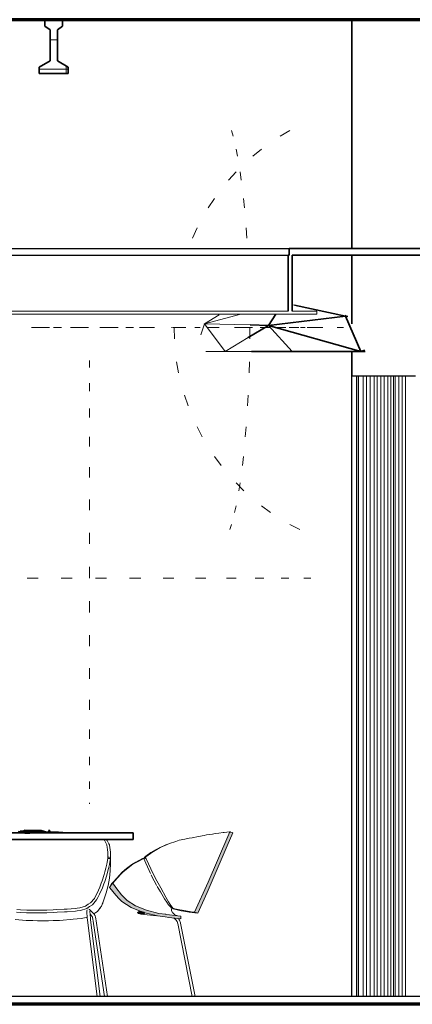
# Model space of a CAD drawing. Header units: millimetres. Extents: x 4 to 415, y 5 to 292.
# Tile 20 of 30: x 232 to 250, y 96 to 140. Entities that reach past the tile are written whole.
import ezdxf
from ezdxf.xclip import XClip

# ---------------------------------------------------------------- set-up
doc = ezdxf.new("R2010")
doc.units = ezdxf.units.MM
doc.header["$MEASUREMENT"] = 0
doc.header["$XCLIPFRAME"] = 0
for name, color, linetype in [('01-007-DESSINS IMPORTES_GEOMETRE_EXTERNES_XREF', 7, 'Continuous'), ('02-001-DALLES', 7, 'Continuous'), ('02-014-POUTRES METALLIQUES', 7, 'Continuous'), ('Nouveau_01-011-02-ENVIRONNEMENT-VEGETATION CREEE', 7, 'Continuous'), ('Nouveau_02-005-REVETEMENT DE SOL', 7, 'Continuous'), ('Nouveau_02-018-CLOISONS', 7, 'Continuous'), ('Nouveau_02-021-CLOISONS SPECIFIQUES HABILLAGE', 7, 'Continuous'), ('Nouveau_02-022-FAUX PLAFOND POUR VR', 7, 'Continuous'), ('Nouveau_02-022-FAUX PLAFOND SUSPENDUS', 7, 'Continuous'), ('Nouveau_04-003-LUMINAIRES', 7, 'Continuous'), ('Nouveau_07-001-MOBILIER CONTRACTUEL', 7, 'Continuous')]:
    doc.layers.add(name, color=color, linetype=linetype)

# ---------------------------------------------------------------- blocks, each defined once
blk = doc.blocks.new('Dessin_1_1', base_point=(537.388, 51.552))
at = {"layer": '02-014-POUTRES METALLIQUES', "linetype": 'Continuous', "lineweight": 0, "true_color": 0x000000}
h = blk.add_hatch(dxfattribs=at)
h.set_pattern_fill('Béton_préfabriqué_0001', color=18, style=0, pattern_type=2)
h.set_pattern_definition([(90, (537.3877, 51.5518), (-1.3, 0), []), (180, (537.3877, 51.5518), (0, 1.3), [])])
h.paths.add_polyline_path([(234.096, 137.723), (234.096, 139.095), (234.324, 139.266), (234.324, 139.552), (233.544, 139.552), (233.544, 139.266), (233.771, 139.095), (233.771, 137.723), (233.284, 137.438), (233.284, 137.152), (234.584, 137.152), (234.584, 137.438)])
at = {"layer": 'Nouveau_07-001-MOBILIER CONTRACTUEL', "linetype": 'Continuous', "lineweight": 0, "true_color": 0x000000}
for points in [[(241.777, 103.341), (241.693, 103.139), (240.813, 101.099), (240.211, 99.759), (240.35, 99.713), (240.765, 100.636), (241.664, 102.72), (241.906, 103.302), (241.889, 103.307), (241.806, 103.333), (241.794, 103.337)], [(236.565, 101.055), (236.557, 101.047), (236.485, 100.952), (236.418, 100.861), (236.433, 100.838), (236.694, 100.515), (236.849, 100.355), (237.099, 100.385), (236.949, 100.54), (236.694, 100.856)], [(238.923, 99.664), (238.623, 99.703), (238.061, 99.844), (237.577, 100.039), (237.201, 100.274), (237.099, 100.385), (236.848, 100.355), (236.963, 100.231), (237.383, 99.967), (237.926, 99.749), (238.555, 99.591), (238.891, 99.547)], [(237.673, 99.748), (237.705, 99.697), (237.81, 99.665), (237.926, 99.669), (237.985, 99.709), (237.966, 99.739), (237.926, 99.749), (237.822, 99.791), (237.733, 99.787)], [(239.602, 99.579), (239.097, 99.64), (238.923, 99.663), (238.891, 99.547), (239.066, 99.523), (239.593, 99.46), (239.596, 99.506)]]:
    blk.add_hatch(color=18, dxfattribs=at).paths.add_polyline_path(points)
at = {"layer": '02-001-DALLES', "color": 7, "linetype": 'Continuous', "lineweight": 70}
for p, q in [((233.544, 139.552), (213.925, 139.552)), ((234.324, 139.552), (233.544, 139.552)), ((250.351, 139.552), (234.324, 139.552)), ((300.388, 95.652), (213.925, 95.652))]:
    blk.add_line(p, q, dxfattribs=at)
at = {"layer": '02-014-POUTRES METALLIQUES', "color": 7, "linetype": 'Continuous', "lineweight": 35}
for p, q in [((233.544, 139.552), (233.544, 139.266)), ((233.544, 139.266), (233.771, 139.095)), ((234.324, 139.266), (234.096, 139.095)), ((234.324, 139.552), (234.324, 139.266)), ((233.771, 139.095), (233.771, 137.723)), ((234.096, 139.095), (234.096, 137.723)), ((233.771, 137.723), (233.284, 137.438)), ((233.284, 137.438), (233.284, 137.152)), ((234.096, 137.723), (234.584, 137.438)), ((234.584, 137.438), (234.584, 137.152)), ((234.584, 137.152), (233.284, 137.152))]:
    blk.add_line(p, q, dxfattribs=at)
at = {"layer": 'Nouveau_01-011-02-ENVIRONNEMENT-VEGETATION CREEE', "color": 8, "linetype": 'Continuous', "lineweight": 5}
for p, q in [((244.655, 126.82), (244.561, 126.84)), ((242.272, 126.422), (240.647, 125.991)), ((241.302, 126.398), (240.647, 125.991)), ((240.647, 125.991), (240.483, 125.503)), ((240.647, 125.991), (240.639, 125.971)), ((240.647, 125.991), (241.57, 124.756)), ((242.681, 125.943), (240.647, 125.991)), ((242.602, 125.381), (241.57, 124.756)), ((240.713, 124.756), (241.57, 124.756)), ((242.737, 124.756), (241.57, 124.756))]:
    blk.add_line(p, q, dxfattribs=at)
at = {"layer": 'Nouveau_01-011-02-ENVIRONNEMENT-VEGETATION CREEE', "color": 30, "linetype": 'Continuous', "lineweight": 35}
for p, q in [((246.926, 126.338), (244.655, 126.82)), ((243.832, 126.422), (243.499, 125.924)), ((246.926, 126.338), (243.499, 125.924)), ((246.945, 126.372), (246.926, 126.338)), ((247.615, 124.756), (246.926, 126.338)), ((247.03, 126.312), (246.926, 126.338)), ((243.499, 125.924), (242.602, 125.381)), ((243.499, 125.924), (242.681, 125.943)), ((243.499, 125.924), (247.615, 124.756)), ((243.499, 125.924), (244.553, 124.756)), ((244.553, 124.756), (242.737, 124.756)), ((247.615, 124.756), (244.553, 124.756)), ((247.615, 124.756), (247.79, 124.821)), ((247.813, 124.756), (247.615, 124.756))]:
    blk.add_line(p, q, dxfattribs=at)
at = {"layer": 'Nouveau_02-005-REVETEMENT DE SOL', "color": 7, "linetype": 'Continuous', "lineweight": 25}
for p, q in [((250.299, 96.002), (213.925, 96.002)), ((250.299, 95.702), (213.925, 95.702))]:
    blk.add_line(p, q, dxfattribs=at)
at = {"layer": 'Nouveau_02-018-CLOISONS', "color": 7, "linetype": 'Continuous', "lineweight": 25}
for p, q in [((247.198, 139.552), (247.198, 129.352)), ((247.208, 139.552), (247.208, 129.352)), ((247.198, 129.052), (247.198, 125.986)), ((247.208, 129.052), (247.208, 125.986)), ((247.198, 124.756), (247.198, 96.002)), ((247.208, 124.756), (247.208, 123.652)), ((247.455, 123.652), (247.208, 123.652)), ((247.435, 96.002), (247.435, 123.652)), ((248.228, 123.652), (247.455, 123.652)), ((248.92, 123.652), (248.228, 123.652)), ((249.527, 123.652), (248.92, 123.652)), ((250.044, 123.652), (249.527, 123.652)), ((247.198, 95.702), (247.198, 95.652)), ((247.435, 95.652), (247.435, 95.702))]:
    blk.add_line(p, q, dxfattribs=at)
at = {"layer": 'Nouveau_02-021-CLOISONS SPECIFIQUES HABILLAGE', "color": 7, "linetype": 'Continuous', "lineweight": 13}
for p, q in [((247.51, 96.002), (247.51, 123.652)), ((247.722, 96.002), (247.722, 123.652)), ((247.872, 96.002), (247.872, 123.652)), ((248.026, 96.002), (248.026, 123.652)), ((248.215, 96.002), (248.215, 123.652)), ((248.342, 96.002), (248.342, 123.652)), ((248.506, 96.002), (248.506, 123.652)), ((248.659, 96.002), (248.659, 123.652)), ((248.815, 96.002), (248.815, 123.652)), ((248.947, 96.002), (248.947, 123.652)), ((249.075, 96.002), (249.075, 123.652)), ((249.139, 96.002), (249.139, 123.652)), ((249.313, 96.002), (249.313, 123.652)), ((249.449, 96.002), (249.449, 123.652)), ((249.609, 96.002), (249.609, 123.652)), ((247.51, 95.652), (247.51, 95.702)), ((247.722, 95.652), (247.722, 95.702)), ((247.872, 95.652), (247.872, 95.702)), ((248.026, 95.652), (248.026, 95.702)), ((248.215, 95.652), (248.215, 95.702)), ((248.342, 95.652), (248.342, 95.702)), ((248.506, 95.652), (248.506, 95.702)), ((248.659, 95.652), (248.659, 95.702)), ((248.815, 95.652), (248.815, 95.702)), ((248.947, 95.652), (248.947, 95.702)), ((249.075, 95.652), (249.075, 95.702)), ((249.139, 95.652), (249.139, 95.702)), ((249.313, 95.652), (249.313, 95.702)), ((249.449, 95.652), (249.449, 95.702)), ((249.609, 95.652), (249.609, 95.702))]:
    blk.add_line(p, q, dxfattribs=at)
at = {"layer": 'Nouveau_02-022-FAUX PLAFOND POUR VR', "color": 7, "linetype": 'Continuous', "lineweight": 25}
for p, q in [((231.84, 129.352), (233.002, 129.352)), ((233.002, 129.352), (234.158, 129.352)), ((234.158, 129.352), (235.299, 129.352)), ((235.299, 129.352), (236.416, 129.352)), ((236.416, 129.352), (237.502, 129.352)), ((237.502, 129.352), (238.548, 129.352)), ((238.548, 129.352), (239.547, 129.352)), ((239.547, 129.352), (240.49, 129.352)), ((240.49, 129.352), (241.372, 129.352)), ((241.372, 129.352), (242.185, 129.352)), ((242.185, 129.352), (242.924, 129.352)), ((242.924, 129.352), (243.583, 129.352)), ((243.583, 129.352), (244.157, 129.352)), ((244.157, 129.352), (244.423, 129.352))]:
    blk.add_line(p, q, dxfattribs=at)
at = {"layer": 'Nouveau_02-022-FAUX PLAFOND POUR VR', "color": 7, "linetype": 'Continuous', "lineweight": 35}
for p, q in [((244.423, 129.352), (244.423, 129.052)), ((250.351, 129.352), (244.423, 129.352)), ((250.351, 129.052), (244.561, 129.052))]:
    blk.add_line(p, q, dxfattribs=at)
at = {"layer": 'Nouveau_02-022-FAUX PLAFOND SUSPENDUS', "color": 7, "linetype": 'Continuous', "lineweight": 25}
for p, q in [((231.84, 129.052), (233.002, 129.052)), ((233.002, 129.052), (234.158, 129.052)), ((234.158, 129.052), (235.299, 129.052)), ((235.299, 129.052), (236.416, 129.052)), ((236.416, 129.052), (237.502, 129.052)), ((237.502, 129.052), (238.548, 129.052)), ((238.548, 129.052), (239.547, 129.052)), ((239.547, 129.052), (240.49, 129.052)), ((240.49, 129.052), (241.372, 129.052)), ((241.372, 129.052), (242.185, 129.052)), ((242.185, 129.052), (242.924, 129.052)), ((242.924, 129.052), (243.583, 129.052)), ((243.583, 129.052), (244.157, 129.052)), ((244.157, 129.052), (244.373, 129.052))]:
    blk.add_line(p, q, dxfattribs=at)
at = {"layer": 'Nouveau_02-022-FAUX PLAFOND SUSPENDUS', "color": 7, "linetype": 'Continuous', "lineweight": 35}
for p, q in [((244.373, 129.052), (244.373, 126.552)), ((244.423, 129.052), (244.373, 129.052)), ((244.561, 129.052), (244.561, 126.552))]:
    blk.add_line(p, q, dxfattribs=at)
at = {"layer": 'Nouveau_02-022-FAUX PLAFOND SUSPENDUS', "color": 7, "linetype": 'Continuous', "lineweight": 13}
for p, q in [((244.373, 126.552), (219.877, 126.552)), ((245.655, 126.552), (244.561, 126.552)), ((245.655, 126.552), (245.655, 126.422)), ((245.655, 126.422), (218.605, 126.422))]:
    blk.add_line(p, q, dxfattribs=at)
at = {"layer": 'Nouveau_04-003-LUMINAIRES', "color": 8, "linetype": 'Continuous', "lineweight": 5}
for p, q in [((241.855, 134.615), (241.923, 134.366)), ((242.055, 133.783), (242.116, 133.47)), ((232.95, 125.83), (233.249, 125.83)), ((235.986, 125.83), (236.36, 125.83)), ((237.148, 125.83), (237.493, 125.83)), ((238.234, 125.83), (238.43, 125.83)), ((239.173, 125.83), (239.187, 125.83)), ((239.236, 125.83), (239.224, 125.83)), ((242.055, 117.877), (241.992, 117.584)), ((241.855, 117.045), (241.786, 116.817)), ((244.743, 116.895), (244.894, 116.817))]:
    blk.add_line(p, q, dxfattribs=at)
at = {"layer": 'Nouveau_04-003-LUMINAIRES', "color": 7, "linetype": 'Continuous', "lineweight": 20}
for p, q in [((244.454, 134.615), (244.026, 134.366)), ((243.185, 133.783), (242.799, 133.47)), ((242.055, 132.765), (241.722, 132.396)), ((242.233, 132.765), (242.285, 132.396)), ((241.093, 131.583), (240.819, 131.167)), ((242.384, 131.583), (242.427, 131.167)), ((240.32, 130.267), (240.112, 129.814)), ((242.506, 130.267), (242.538, 129.814)), ((233.276, 125.83), (233.745, 125.83)), ((233.927, 125.83), (234.284, 125.83)), ((234.685, 125.83), (235.073, 125.83)), ((235.073, 125.83), (235.479, 125.83)), ((236.36, 125.83), (236.806, 125.83)), ((237.759, 125.83), (238.234, 125.83)), ((239.236, 125.83), (239.73, 125.83)), ((239.295, 125.83), (239.307, 125.33)), ((239.73, 125.83), (239.812, 125.83)), ((240.224, 125.83), (240.458, 125.83)), ((240.758, 125.83), (241.01, 125.83)), ((241.01, 125.83), (241.309, 125.83)), ((241.987, 125.83), (242.344, 125.83)), ((242.344, 125.83), (242.782, 125.83)), ((242.667, 125.83), (242.665, 125.33)), ((243.133, 125.83), (243.539, 125.83)), ((243.79, 125.83), (244.166, 125.83)), ((244.228, 125.83), (244.166, 125.83)), ((244.228, 125.83), (244.268, 125.83)), ((244.42, 125.83), (244.85, 125.83)), ((245.141, 125.83), (244.932, 125.83)), ((245.229, 125.83), (245.644, 125.83)), ((245.92, 125.83), (245.644, 125.83)), ((246.836, 125.83), (246.554, 125.83)), ((235.524, 124.043), (235.524, 124.354)), ((239.41, 124.304), (239.498, 123.812)), ((242.649, 124.304), (242.635, 123.812)), ((235.524, 122.995), (235.524, 123.353)), ((239.755, 122.813), (239.916, 122.34)), ((242.595, 122.813), (242.569, 122.34)), ((235.524, 121.816), (235.524, 122.214)), ((240.32, 121.393), (240.55, 120.951)), ((242.506, 121.393), (242.469, 120.951)), ((235.524, 120.524), (235.524, 120.957)), ((241.093, 120.077), (241.387, 119.675)), ((242.384, 120.077), (242.338, 119.675)), ((235.524, 119.139), (235.524, 119.6)), ((242.055, 118.896), (242.407, 118.544)), ((242.233, 118.896), (242.177, 118.544)), ((235.524, 117.683), (235.524, 118.165)), ((243.185, 117.877), (243.585, 117.584)), ((244.454, 117.045), (244.743, 116.895)), ((235.524, 116.179), (235.524, 116.674)), ((235.524, 114.652), (235.524, 115.152)), ((233.24, 114.652), (232.751, 114.652)), ((234.759, 114.652), (234.261, 114.652)), ((236.29, 114.652), (235.79, 114.652)), ((237.808, 114.652), (237.315, 114.652)), ((239.291, 114.652), (238.812, 114.652)), ((240.714, 114.652), (240.257, 114.652)), ((242.055, 114.652), (241.627, 114.652)), ((243.293, 114.652), (242.902, 114.652)), ((244.409, 114.652), (244.059, 114.652)), ((245.385, 114.652), (245.083, 114.652)), ((235.524, 113.124), (235.524, 113.621)), ((235.524, 111.621), (235.524, 112.107)), ((235.524, 110.165), (235.524, 110.634)), ((235.524, 108.78), (235.524, 109.223)), ((235.524, 107.488), (235.524, 107.898)), ((235.524, 106.308), (235.524, 106.68)), ((235.524, 105.261), (235.524, 105.587)), ((235.524, 104.593), (235.524, 104.638))]:
    blk.add_line(p, q, dxfattribs=at)
at = {"layer": 'Nouveau_07-001-MOBILIER CONTRACTUEL', "color": 7, "linetype": 'Continuous', "lineweight": 35}
for p, q in [((237.475, 103.293), (226.797, 103.293)), ((237.475, 103.293), (237.475, 102.993)), ((237.475, 102.993), (226.797, 102.993))]:
    blk.add_line(p, q, dxfattribs=at)
at = {"layer": 'Nouveau_07-001-MOBILIER CONTRACTUEL', "color": 30, "linetype": 'Continuous', "lineweight": 35}
for p, q in [((232.434, 103.314), (232.347, 103.353)), ((233.177, 103.401), (232.433, 103.366)), ((232.433, 103.366), (233.177, 103.401)), ((232.44, 103.365), (232.433, 103.366)), ((232.433, 103.366), (232.435, 103.293)), ((232.44, 103.365), (232.437, 103.293)), ((233.188, 103.349), (232.44, 103.365)), ((232.624, 103.414), (232.622, 103.375)), ((232.801, 103.383), (232.624, 103.414)), ((233.371, 103.404), (232.624, 103.414)), ((232.644, 103.312), (232.645, 103.293)), ((233.02, 103.307), (232.838, 103.293)), ((232.844, 103.309), (233.188, 103.349)), ((233.188, 103.349), (233.177, 103.401)), ((233.339, 103.337), (233.177, 103.401)), ((233.184, 103.293), (233.188, 103.349)), ((233.188, 103.349), (233.339, 103.337)), ((233.197, 103.293), (233.339, 103.337)), ((233.318, 103.293), (233.24, 103.307)), ((233.368, 103.293), (233.371, 103.404)), ((233.521, 103.353), (233.371, 103.404)), ((233.387, 103.293), (233.521, 103.353)), ((233.757, 103.391), (233.694, 103.369)), ((233.718, 103.428), (233.757, 103.391)), ((233.76, 103.374), (233.757, 103.391))]:
    blk.add_line(p, q, dxfattribs=at)
at = {"layer": 'Nouveau_07-001-MOBILIER CONTRACTUEL', "color": 7, "linetype": 'Continuous', "lineweight": 20}
for p, q in [((232.644, 103.312), (232.644, 103.272)), ((233.02, 103.307), (232.644, 103.312)), ((233.718, 103.428), (233.694, 103.369)), ((233.694, 103.369), (233.76, 103.374)), ((233.76, 103.374), (233.718, 103.428)), ((237.733, 99.787), (237.673, 99.748)), ((237.673, 99.748), (237.705, 99.697)), ((237.985, 99.709), (237.926, 99.669)), ((237.953, 99.759), (237.985, 99.709)), ((238.923, 99.664), (238.923, 99.663)), ((240.211, 99.759), (240.35, 99.713)), ((238.891, 99.547), (238.891, 99.547))]:
    blk.add_line(p, q, dxfattribs=at)
at = {"layer": 'Nouveau_07-001-MOBILIER CONTRACTUEL', "color": 7, "linetype": 'Continuous', "lineweight": 5}
for p, q in [((233.577, 103.352), (233.514, 103.35)), ((233.577, 103.352), (233.77, 103.345)), ((233.77, 103.345), (234.101, 103.342)), ((234.101, 103.342), (234.152, 103.338)), ((234.152, 103.338), (234.529, 103.318)), ((234.529, 103.318), (234.612, 103.315)), ((234.612, 103.315), (234.828, 103.293)), ((240.632, 103.174), (240.382, 103.134)), ((240.74, 103.204), (240.632, 103.174)), ((241.009, 103.245), (240.742, 103.203)), ((241.129, 103.269), (241.009, 103.245)), ((241.284, 103.286), (241.129, 103.269)), ((241.48, 103.315), (241.284, 103.286)), ((241.534, 103.318), (241.48, 103.315)), ((241.758, 103.338), (241.534, 103.318)), ((241.777, 103.341), (241.758, 103.338)), ((236.161, 102.993), (236.195, 102.964)), ((236.195, 102.964), (236.229, 102.914)), ((236.229, 102.914), (236.276, 102.824)), ((236.258, 102.993), (236.31, 102.95)), ((236.276, 102.824), (236.296, 102.765)), ((236.296, 102.765), (236.321, 102.641)), ((236.31, 102.95), (236.345, 102.902)), ((236.345, 102.902), (236.393, 102.813)), ((236.393, 102.813), (236.414, 102.756)), ((236.414, 102.756), (236.44, 102.634)), ((238.932, 102.756), (238.648, 102.634)), ((238.96, 102.765), (238.681, 102.641)), ((239.068, 102.813), (238.932, 102.756)), ((239.092, 102.824), (238.96, 102.765)), ((239.092, 102.824), (239.068, 102.813)), ((239.373, 102.914), (239.092, 102.824)), ((239.525, 102.964), (239.373, 102.914)), ((239.775, 103.017), (239.525, 102.964)), ((239.974, 103.061), (239.775, 103.017)), ((240.096, 103.079), (239.974, 103.061)), ((240.379, 103.134), (240.096, 103.079)), ((240.382, 103.134), (240.379, 103.134)), ((236.321, 102.641), (236.334, 102.555)), ((236.334, 102.555), (236.338, 102.417)), ((236.338, 102.417), (236.342, 102.262)), ((236.44, 102.634), (236.453, 102.549)), ((236.453, 102.549), (236.458, 102.413)), ((236.458, 102.413), (236.461, 102.259)), ((238.256, 102.413), (238.042, 102.259)), ((238.297, 102.417), (238.086, 102.262)), ((238.496, 102.549), (238.256, 102.413)), ((238.532, 102.555), (238.297, 102.417)), ((238.648, 102.634), (238.496, 102.549)), ((238.681, 102.641), (238.532, 102.555)), ((236.259, 101.716), (236.293, 101.893)), ((236.293, 101.893), (236.316, 101.989)), ((236.316, 101.989), (236.341, 102.157)), ((236.342, 102.262), (236.338, 102.208)), ((236.338, 102.208), (236.404, 102.206)), ((236.339, 102.144), (236.338, 102.208)), ((236.341, 102.157), (236.46, 102.157)), ((236.365, 102.172), (236.363, 102.157)), ((236.378, 101.703), (236.412, 101.885)), ((236.404, 102.206), (236.458, 102.203)), ((236.412, 101.885), (236.435, 101.984)), ((236.425, 102.17), (236.423, 102.157)), ((236.435, 101.984), (236.46, 102.157)), ((236.465, 101.945), (236.45, 101.609)), ((236.461, 102.259), (236.458, 102.203)), ((236.458, 102.203), (236.458, 102.157)), ((236.461, 102.259), (236.459, 102.157)), ((236.46, 102.157), (236.465, 101.945)), ((237.176, 101.703), (237.411, 101.885)), ((237.229, 101.716), (237.463, 101.893)), ((237.411, 101.885), (237.585, 101.984)), ((237.463, 101.893), (237.637, 101.989)), ((237.585, 101.984), (237.893, 102.157)), ((237.637, 101.989), (237.945, 102.157)), ((237.945, 102.157), (237.893, 102.157)), ((237.945, 102.157), (238.033, 101.951)), ((237.994, 102.17), (237.95, 102.146)), ((238.019, 102.172), (237.954, 102.137)), ((238.042, 102.259), (237.964, 102.203)), ((237.964, 102.203), (237.987, 102.206)), ((237.982, 102.164), (237.964, 102.203)), ((237.987, 102.206), (238.014, 102.208)), ((238.086, 102.262), (238.014, 102.208)), ((238.014, 102.208), (238.046, 102.138)), ((238.033, 101.951), (238.182, 101.623)), ((238.046, 102.138), (238.254, 101.699)), ((236.098, 101.158), (236.187, 101.437)), ((236.187, 101.437), (236.218, 101.564)), ((236.213, 101.128), (236.305, 101.416)), ((236.218, 101.564), (236.259, 101.716)), ((236.305, 101.416), (236.336, 101.546)), ((236.336, 101.546), (236.378, 101.703)), ((236.45, 101.609), (236.412, 101.276)), ((236.605, 101.128), (236.86, 101.416)), ((236.657, 101.158), (236.913, 101.437)), ((236.86, 101.416), (236.978, 101.546)), ((236.913, 101.437), (237.031, 101.564)), ((236.978, 101.546), (237.176, 101.703)), ((237.031, 101.564), (237.229, 101.716)), ((238.182, 101.623), (238.252, 101.48)), ((238.254, 101.699), (238.472, 101.266)), ((238.272, 101.419), (238.334, 101.296)), ((235.991, 100.879), (236.054, 101.049)), ((236.054, 101.049), (236.098, 101.158)), ((236.104, 100.841), (236.168, 101.016)), ((236.168, 101.016), (236.213, 101.128)), ((236.412, 101.276), (236.353, 100.946)), ((236.418, 100.861), (236.507, 101.016)), ((236.507, 101.016), (236.605, 101.128)), ((236.565, 101.055), (236.657, 101.158)), ((238.334, 101.296), (238.477, 101.022)), ((238.472, 101.266), (238.699, 100.841)), ((238.477, 101.022), (238.519, 100.945)), ((235.792, 100.47), (235.865, 100.604)), ((235.865, 100.604), (235.991, 100.879)), ((235.9, 100.421), (235.975, 100.558)), ((235.975, 100.558), (236.104, 100.841)), ((236.271, 100.623), (236.169, 100.306)), ((236.353, 100.946), (236.271, 100.623)), ((238.547, 100.91), (238.688, 100.66)), ((238.688, 100.66), (238.876, 100.351)), ((238.699, 100.841), (238.932, 100.426)), ((235.353, 100.034), (235.464, 100.11)), ((235.464, 100.11), (235.571, 100.18)), ((235.534, 100.015), (235.654, 100.094)), ((235.571, 100.18), (235.744, 100.373)), ((235.654, 100.094), (235.846, 100.311)), ((235.744, 100.373), (235.792, 100.47)), ((235.846, 100.311), (235.901, 100.421)), ((236.107, 100.152), (236.061, 100.031)), ((236.113, 100.156), (236.071, 100.056)), ((236.169, 100.306), (236.107, 100.152)), ((236.115, 100.163), (236.107, 100.152)), ((236.115, 100.163), (236.112, 100.165)), ((236.115, 100.163), (236.113, 100.156)), ((236.132, 100.215), (236.115, 100.163)), ((236.115, 100.164), (236.115, 100.163)), ((238.876, 100.351), (238.975, 100.201)), ((238.932, 100.426), (239.052, 100.225)), ((238.975, 100.201), (239.049, 100.093)), ((239.049, 100.216), (239.052, 100.225)), ((239.049, 100.216), (239.049, 100.216)), ((239.049, 100.093), (239.17, 99.963)), ((239.052, 100.225), (239.127, 100.097)), ((239.127, 100.097), (239.238, 99.942)), ((232.445, 99.744), (232.28, 99.753)), ((232.451, 99.863), (232.287, 99.872)), ((232.727, 99.737), (232.445, 99.744)), ((232.732, 99.856), (232.451, 99.863)), ((232.934, 99.731), (232.727, 99.737)), ((232.936, 99.85), (232.732, 99.856)), ((233.179, 99.732), (232.934, 99.731)), ((233.179, 99.851), (232.936, 99.85)), ((233.179, 99.851), (233.423, 99.85)), ((233.179, 99.732), (233.425, 99.731)), ((233.423, 99.85), (233.629, 99.856)), ((233.425, 99.731), (233.632, 99.737)), ((233.629, 99.856), (233.913, 99.863)), ((233.632, 99.737), (233.917, 99.744)), ((233.913, 99.863), (234.078, 99.872)), ((233.917, 99.744), (234.085, 99.753)), ((234.078, 99.872), (234.403, 99.888)), ((234.085, 99.753), (234.412, 99.77)), ((234.403, 99.888), (234.526, 99.898)), ((234.412, 99.77), (234.536, 99.78)), ((234.526, 99.898), (234.894, 99.926)), ((234.536, 99.78), (234.907, 99.808)), ((234.894, 99.926), (234.971, 99.934)), ((234.907, 99.808), (234.984, 99.816)), ((234.971, 99.935), (235.103, 99.946)), ((234.984, 99.817), (235.132, 99.83)), ((235.103, 99.946), (235.353, 100.034)), ((235.132, 99.83), (235.411, 99.93)), ((235.409, 99.745), (235.41, 99.793)), ((235.412, 99.679), (235.409, 99.745)), ((235.41, 99.793), (235.414, 99.818)), ((235.411, 99.93), (235.534, 100.015)), ((235.419, 99.596), (235.412, 99.679)), ((235.427, 99.865), (235.414, 99.818)), ((235.533, 99.88), (235.495, 99.89)), ((235.533, 99.88), (235.641, 99.767)), ((235.547, 99.761), (235.548, 99.809)), ((235.55, 99.695), (235.547, 99.761)), ((235.548, 99.809), (235.552, 99.834)), ((235.557, 99.612), (235.55, 99.695)), ((235.553, 99.666), (235.554, 99.665)), ((235.554, 99.665), (235.658, 99.556)), ((235.641, 99.767), (235.745, 99.658)), ((235.807, 99.742), (235.723, 99.681)), ((235.771, 99.615), (235.745, 99.658)), ((235.883, 99.796), (235.807, 99.742)), ((235.959, 99.887), (235.883, 99.796)), ((235.994, 99.937), (235.959, 99.887)), ((236.061, 100.031), (235.994, 99.937)), ((235.994, 99.936), (235.995, 99.939)), ((235.995, 99.939), (235.994, 99.936)), ((236.071, 100.056), (236.07, 100.055)), ((237.81, 99.665), (237.955, 99.651)), ((239.182, 100.004), (239.148, 99.986)), ((239.186, 99.996), (239.154, 99.979)), ((239.235, 99.942), (239.164, 100.026)), ((239.17, 99.963), (239.174, 99.882)), ((239.174, 99.882), (239.186, 99.834)), ((239.184, 99.995), (239.259, 99.916)), ((239.186, 99.834), (239.23, 99.729)), ((239.23, 99.729), (239.234, 99.725)), ((239.234, 99.725), (239.316, 99.654)), ((239.235, 99.942), (239.259, 99.916)), ((239.238, 99.942), (239.235, 99.942)), ((239.238, 99.942), (239.333, 99.914)), ((239.259, 99.916), (239.369, 99.885)), ((239.316, 99.654), (239.348, 99.632)), ((239.333, 99.914), (239.555, 99.861)), ((239.369, 99.885), (239.618, 99.825)), ((239.555, 99.861), (239.648, 99.844)), ((239.618, 99.825), (239.722, 99.807)), ((239.649, 99.844), (239.89, 99.803)), ((239.723, 99.806), (239.969, 99.765)), ((239.89, 99.803), (240.14, 99.767)), ((239.969, 99.765), (240.224, 99.728)), ((240.14, 99.767), (240.211, 99.759)), ((240.224, 99.728), (240.35, 99.713)), ((232.219, 99.431), (232.545, 99.407)), ((232.545, 99.407), (232.713, 99.395)), ((232.713, 99.395), (232.998, 99.385)), ((232.998, 99.385), (233.205, 99.378)), ((233.205, 99.378), (233.451, 99.377)), ((233.696, 99.378), (233.451, 99.377)), ((233.902, 99.385), (233.696, 99.378)), ((234.185, 99.395), (233.902, 99.385)), ((234.35, 99.407), (234.185, 99.395)), ((234.671, 99.431), (234.35, 99.407)), ((234.793, 99.444), (234.671, 99.431)), ((235.154, 99.485), (234.793, 99.444)), ((235.229, 99.496), (235.154, 99.485)), ((235.373, 99.516), (235.229, 99.497)), ((235.424, 99.537), (235.373, 99.516)), ((235.428, 99.502), (235.419, 99.596)), ((235.44, 99.4), (235.428, 99.502)), ((235.863, 96.002), (235.44, 99.4)), ((235.566, 99.517), (235.557, 99.612)), ((235.607, 99.61), (235.559, 99.59)), ((235.578, 99.416), (235.566, 99.517)), ((236.003, 96.002), (235.578, 99.416)), ((235.645, 99.569), (235.657, 99.526)), ((235.657, 99.526), (235.673, 99.453)), ((235.673, 99.453), (235.69, 99.362)), ((235.69, 99.362), (235.706, 99.257)), ((235.706, 99.257), (236.195, 96.002)), ((235.771, 99.615), (235.782, 99.591)), ((235.782, 99.591), (235.795, 99.542)), ((235.795, 99.542), (235.811, 99.469)), ((235.811, 99.469), (235.828, 99.378)), ((235.828, 99.378), (235.845, 99.273)), ((235.845, 99.273), (236.336, 96.002)), ((237.955, 99.651), (238.523, 99.599)), ((239.277, 99.498), (239.312, 99.479)), ((239.312, 99.479), (239.38, 99.417)), ((239.348, 99.632), (239.425, 99.615)), ((239.38, 99.417), (239.43, 99.338)), ((239.425, 99.614), (239.47, 99.603)), ((239.43, 99.338), (239.461, 99.245)), ((239.458, 99.255), (240.107, 96.002)), ((239.47, 99.603), (239.602, 99.579)), ((239.499, 99.471), (239.543, 99.402)), ((239.543, 99.402), (239.581, 99.286)), ((239.581, 99.286), (239.585, 99.274)), ((239.585, 99.274), (240.238, 96.002)), ((235.906, 95.652), (235.9, 95.702)), ((236.047, 95.652), (236.04, 95.702)), ((236.24, 95.702), (236.248, 95.652)), ((236.381, 95.702), (236.388, 95.652)), ((240.167, 95.702), (240.177, 95.652)), ((240.298, 95.702), (240.308, 95.652))]:
    blk.add_line(p, q, dxfattribs=at)
at = {"layer": 'Nouveau_07-001-MOBILIER CONTRACTUEL', "color": 7, "linetype": 'Continuous', "lineweight": 20, "flags": 128}
for points in [[(232.644, 103.272), (232.865, 103.264), (233.02, 103.307)], [(241.777, 103.341), (241.693, 103.139), (240.813, 101.099), (240.211, 99.759)], [(241.906, 103.302), (241.664, 102.72), (240.765, 100.636), (240.35, 99.713)], [(241.777, 103.341), (241.794, 103.337), (241.806, 103.333), (241.889, 103.307), (241.906, 103.302)], [(236.565, 101.055), (236.557, 101.047), (236.485, 100.952), (236.418, 100.861)], [(236.565, 101.055), (236.694, 100.856), (236.949, 100.54), (237.099, 100.385), (237.201, 100.274), (237.577, 100.039), (238.061, 99.844), (238.623, 99.703), (238.923, 99.664)], [(236.418, 100.861), (236.433, 100.838), (236.694, 100.515), (236.849, 100.355), (236.963, 100.231), (237.383, 99.967), (237.926, 99.749), (238.555, 99.591), (238.891, 99.547)], [(237.705, 99.697), (237.81, 99.665), (237.926, 99.669)], [(237.953, 99.759), (237.848, 99.792), (237.733, 99.787)], [(238.923, 99.663), (239.097, 99.64), (239.602, 99.579)], [(238.891, 99.547), (239.066, 99.523), (239.593, 99.46)], [(239.602, 99.579), (239.596, 99.506), (239.593, 99.46)]]:
    blk.add_lwpolyline(points, dxfattribs=at)
at = {"layer": 'Nouveau_07-001-MOBILIER CONTRACTUEL', "color": 7, "linetype": 'Continuous', "lineweight": 5}
blk.add_point((235.994, 99.936), dxfattribs=at)

msp = doc.modelspace()

# ---------------------------------------------------------------- block references
at = {"layer": '01-007-DESSINS IMPORTES_GEOMETRE_EXTERNES_XREF', "color": 7, "linetype": 'Continuous', "lineweight": 20}
ref = msp.add_blockref('Dessin_1_1', (537.388, 51.552), dxfattribs=at)
XClip(ref).set_block_clipping_path([(4.0594847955, 31.4618060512), (414.0594847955, 291.8429379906)])

doc.saveas('drawing.dxf')
